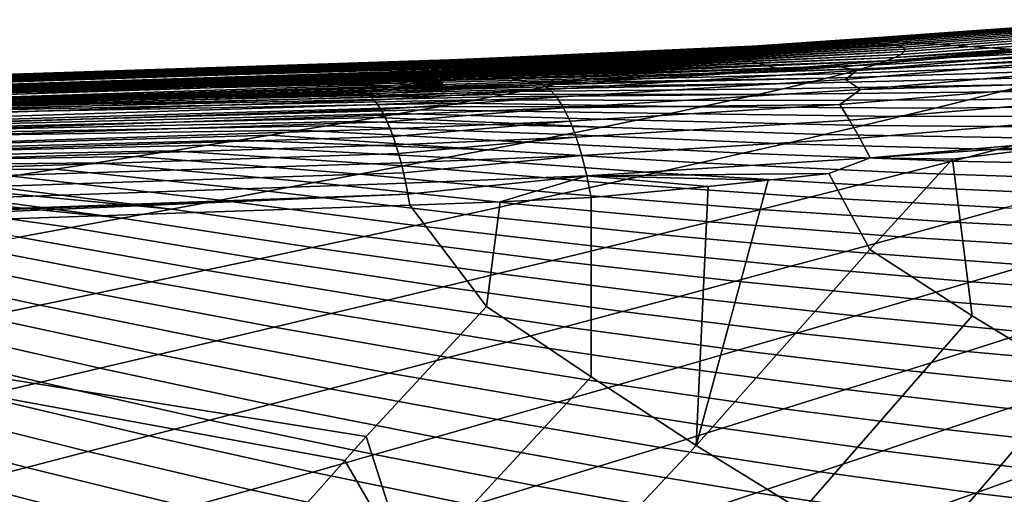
# Model space of a CAD drawing. Header units: metres. Extents: x -167 to 28, y -50 to 27.
# Tile 152 of 256: x -34.97 to -30.52, y 17.75 to 19.89. Entities that reach past the tile are written whole.
import ezdxf

# ---------------------------------------------------------------- set-up
doc = ezdxf.new("R2010")
doc.units = ezdxf.units.M
doc.layers.add('solid_12_065_011_XXX', color=7, linetype='CONTINUOUS')

msp = doc.modelspace()

# ---------------------------------------------------------------- linework, layer by layer
at = {"layer": 'solid_12_065_011_XXX'}
for points in [[(-31.598476, 19.772377, 79.278923), (-31.723783, 19.765448, 79.416855), (-30.371887, 19.858923, 79.423271), (-30.246946, 19.868969, 79.258064)], [(-31.483906, 19.777857, 79.142632), (-31.598476, 19.772377, 79.278923), (-30.246946, 19.868969, 79.258064), (-30.13328, 19.8771, 79.094002)], [(-31.380346, 19.781845, 79.008156), (-31.483906, 19.777857, 79.142632), (-30.13328, 19.8771, 79.094002), (-30.031191, 19.883253, 78.931335)], [(-31.288076, 19.784294, 78.875687), (-31.380346, 19.781845, 79.008156), (-30.031191, 19.883253, 78.931335), (-29.940977, 19.887362, 78.770325)], [(-31.207312, 19.78517, 78.745407), (-31.288076, 19.784294, 78.875687), (-29.940977, 19.887362, 78.770325), (-29.862865, 19.889376, 78.611229)], [(-31.138233, 19.784441, 78.617493), (-31.207312, 19.78517, 78.745407), (-29.862865, 19.889376, 78.611229), (-29.797043, 19.88925, 78.45433)], [(-31.081026, 19.782078, 78.492149), (-31.138233, 19.784441, 78.617493), (-29.797043, 19.88925, 78.45433), (-29.743696, 19.886948, 78.299911)], [(-31.035812, 19.778063, 78.36956), (-31.081026, 19.782078, 78.492149), (-29.743696, 19.886948, 78.299911), (-29.702948, 19.882442, 78.148254)], [(-31.002659, 19.772381, 78.249886), (-31.035812, 19.778063, 78.36956), (-29.702948, 19.882442, 78.148254), (-29.674843, 19.875719, 77.999619)], [(-30.981621, 19.765022, 78.133308), (-31.002659, 19.772381, 78.249886), (-29.674843, 19.875719, 77.999619), (-29.659424, 19.866772, 77.854294)], [(-30.972713, 19.755989, 78.019997), (-30.981621, 19.765022, 78.133308), (-29.659424, 19.866772, 77.854294), (-29.656681, 19.855604, 77.712532)], [(-31.723783, 19.765448, 79.416855), (-31.859541, 19.757116, 79.556259), (-31.154181, 19.799751, 79.573494), (-30.371887, 19.858923, 79.423271)], [(-30.371887, 19.858923, 79.423271), (-31.154181, 19.799751, 79.573494), (-30.507793, 19.847033, 79.589378)], [(-30.434591, 19.751423, 90.463562), (-30.507793, 19.847033, 79.589378), (-31.154181, 19.799751, 79.573494)], [(-31.018059, 19.718925, 77.701027), (-30.99102, 19.732925, 77.803726), (-29.688808, 19.826694, 77.440605), (-29.723427, 19.809011, 77.310883)], [(-30.99102, 19.732925, 77.803726), (-30.975872, 19.745285, 77.910088), (-29.666512, 19.842236, 77.574562), (-29.688808, 19.826694, 77.440605)], [(-30.975872, 19.745285, 77.910088), (-30.972713, 19.755989, 78.019997), (-29.656681, 19.855604, 77.712532), (-29.666512, 19.842236, 77.574562)], [(-31.723783, 19.765448, 79.416855), (-31.598476, 19.772377, 79.278923), (-32.935856, 19.710691, 79.336578), (-33.007587, 19.70841, 79.397263)], [(-31.598476, 19.772377, 79.278923), (-32.868637, 19.712639, 79.277824), (-32.935856, 19.710691, 79.336578)], [(-31.598476, 19.772377, 79.278923), (-31.483906, 19.777857, 79.142632), (-32.805614, 19.714275, 79.220871), (-32.868637, 19.712639, 79.277824)], [(-31.483906, 19.777857, 79.142632), (-32.746723, 19.715612, 79.165703), (-32.805614, 19.714275, 79.220871)], [(-31.483906, 19.777857, 79.142632), (-31.380346, 19.781845, 79.008156), (-32.691711, 19.716663, 79.112213), (-32.746723, 19.715612, 79.165703)], [(-31.380346, 19.781845, 79.008156), (-32.640518, 19.71744, 79.060402), (-32.691711, 19.716663, 79.112213)], [(-31.380346, 19.781845, 79.008156), (-31.288076, 19.784294, 78.875687), (-32.592857, 19.717962, 79.010208), (-32.640518, 19.71744, 79.060402)], [(-31.288076, 19.784294, 78.875687), (-32.548706, 19.718235, 78.961632), (-32.592857, 19.717962, 79.010208)], [(-31.288076, 19.784294, 78.875687), (-31.207312, 19.78517, 78.745407), (-32.507767, 19.718281, 78.914574), (-32.548706, 19.718235, 78.961632)], [(-31.207312, 19.78517, 78.745407), (-32.470051, 19.718103, 78.869049), (-32.507767, 19.718281, 78.914574)], [(-31.207312, 19.78517, 78.745407), (-31.138233, 19.784441, 78.617493), (-32.435341, 19.717716, 78.824951), (-32.470051, 19.718103, 78.869049)], [(-31.138233, 19.784441, 78.617493), (-32.403641, 19.717127, 78.782288), (-32.435341, 19.717716, 78.824951)], [(-31.138233, 19.784441, 78.617493), (-32.374737, 19.716351, 78.74099), (-32.403641, 19.717127, 78.782288)], [(-31.138233, 19.784441, 78.617493), (-31.081026, 19.782078, 78.492149), (-32.34864, 19.715389, 78.701057), (-32.374737, 19.716351, 78.74099)], [(-31.081026, 19.782078, 78.492149), (-32.325153, 19.71426, 78.662445), (-32.34864, 19.715389, 78.701057)], [(-31.081026, 19.782078, 78.492149), (-31.035812, 19.778063, 78.36956), (-32.304287, 19.712967, 78.625137), (-32.325153, 19.71426, 78.662445)], [(-31.035812, 19.778063, 78.36956), (-32.285908, 19.711514, 78.589027), (-32.304287, 19.712967, 78.625137)], [(-31.035812, 19.778063, 78.36956), (-32.27002, 19.709908, 78.554115), (-32.285908, 19.711514, 78.589027)], [(-31.035812, 19.778063, 78.36956), (-31.002659, 19.772381, 78.249886), (-32.256477, 19.708151, 78.520271), (-32.27002, 19.709908, 78.554115)], [(-31.002659, 19.772381, 78.249886), (-32.245289, 19.706245, 78.48748), (-32.256477, 19.708151, 78.520271)], [(-31.002659, 19.772381, 78.249886), (-32.236275, 19.704199, 78.455643), (-32.245289, 19.706245, 78.48748)], [(-31.002659, 19.772381, 78.249886), (-30.981621, 19.765022, 78.133308), (-32.229439, 19.702009, 78.424736), (-32.236275, 19.704199, 78.455643)], [(-30.434591, 19.751423, 90.463562), (-31.154181, 19.799751, 79.573494), (-31.859541, 19.757116, 79.556259), (-31.540461, 19.665659, 90.717834)], [(-31.259356, 19.677162, 90.765236), (-29.899414, 19.792751, 90.471344), (-30.434591, 19.751423, 90.463562)], [(-29.792381, 19.780857, 90.564476), (-29.899414, 19.792751, 90.471344), (-31.259356, 19.677162, 90.765236), (-31.190355, 19.659735, 90.86335)], [(-29.792381, 19.780857, 90.564476), (-31.190355, 19.659735, 90.86335), (-29.923643, 19.731638, 90.69976)], [(-31.018059, 19.718925, 77.701027), (-29.770136, 19.789236, 77.185547), (-29.828693, 19.76742, 77.064743), (-31.056801, 19.703312, 77.602089)], [(-31.018059, 19.718925, 77.701027), (-29.723427, 19.809011, 77.310883), (-29.770136, 19.789236, 77.185547)], [(-31.859541, 19.757116, 79.556259), (-31.723783, 19.765448, 79.416855), (-33.084099, 19.70578, 79.459961), (-33.165287, 19.702793, 79.524635)], [(-31.540461, 19.665659, 90.717834), (-31.859541, 19.757116, 79.556259), (-33.165287, 19.702793, 79.524635), (-32.638893, 19.602463, 91.017288)], [(-31.723783, 19.765448, 79.416855), (-33.007587, 19.70841, 79.397263), (-33.084099, 19.70578, 79.459961)], [(-31.018059, 19.718925, 77.701027), (-32.270554, 19.669346, 78.129868), (-32.259514, 19.673166, 78.156082), (-30.99102, 19.732925, 77.803726)], [(-30.99102, 19.732925, 77.803726), (-32.259514, 19.673166, 78.156082), (-32.249802, 19.676725, 78.181625)], [(-30.975872, 19.745285, 77.910088), (-30.99102, 19.732925, 77.803726), (-32.249802, 19.676725, 78.181625), (-32.241154, 19.680082, 78.206764)], [(-30.975872, 19.745285, 77.910088), (-32.241154, 19.680082, 78.206764), (-32.233818, 19.683266, 78.23185)], [(-30.975872, 19.745285, 77.910088), (-32.233818, 19.683266, 78.23185), (-32.227936, 19.686321, 78.257385)], [(-30.981621, 19.765022, 78.133308), (-32.22456, 19.699696, 78.394753), (-32.229439, 19.702009, 78.424736)], [(-30.972713, 19.755989, 78.019997), (-30.975872, 19.745285, 77.910088), (-32.227936, 19.686321, 78.257385), (-32.223621, 19.689241, 78.283371)], [(-30.981621, 19.765022, 78.133308), (-32.221588, 19.697262, 78.3657), (-32.22456, 19.699696, 78.394753)], [(-30.972713, 19.755989, 78.019997), (-32.223621, 19.689241, 78.283371), (-32.221149, 19.692038, 78.310074)], [(-30.981621, 19.765022, 78.133308), (-30.972713, 19.755989, 78.019997), (-32.220459, 19.694708, 78.337479), (-32.221588, 19.697262, 78.3657)], [(-30.972713, 19.755989, 78.019997), (-32.221149, 19.692038, 78.310074), (-32.220459, 19.694708, 78.337479)], [(-31.259356, 19.677162, 90.765236), (-30.434591, 19.751423, 90.463562), (-31.540461, 19.665659, 90.717834)], [(-31.239851, 19.619772, 90.986374), (-31.173439, 19.575064, 91.076172), (-29.820566, 19.692129, 90.784721), (-29.923643, 19.731638, 90.69976)], [(-31.190355, 19.659735, 90.86335), (-31.239851, 19.619772, 90.986374), (-29.923643, 19.731638, 90.69976)], [(-31.107056, 19.686113, 77.507004), (-29.898844, 19.743622, 76.948631), (-29.980261, 19.717909, 76.837273), (-31.168612, 19.667366, 77.415833)], [(-31.056801, 19.703312, 77.602089), (-29.828693, 19.76742, 77.064743), (-29.898844, 19.743622, 76.948631), (-31.107056, 19.686113, 77.507004)], [(-40.393597, 19.454651, 82.730553), (-40.417137, 19.442766, 83.787903), (-33.216618, 19.678539, 81.675179), (-33.191246, 19.690538, 80.611771)], [(-40.37009, 19.466524, 81.673248), (-40.393597, 19.454651, 82.730553), (-33.191246, 19.690538, 80.611771), (-33.165863, 19.70252, 79.548798)], [(-39.625721, 19.49227, 81.324814), (-40.37009, 19.466524, 81.673248), (-33.165863, 19.70252, 79.548798)], [(-32.221149, 19.692038, 78.310074), (-32.223621, 19.689241, 78.283371), (-39.868446, 19.442591, 80.472305), (-39.748352, 19.480194, 80.898155)], [(-32.223621, 19.689241, 78.283371), (-32.227936, 19.686321, 78.257385), (-39.868446, 19.442591, 80.472305)], [(-32.227936, 19.686321, 78.257385), (-32.233818, 19.683266, 78.23185), (-39.868446, 19.442591, 80.472305)], [(-32.233818, 19.683266, 78.23185), (-32.241154, 19.680082, 78.206764), (-39.868446, 19.442591, 80.472305)], [(-32.507767, 19.718281, 78.914574), (-32.470051, 19.718103, 78.869049), (-39.748352, 19.480194, 80.898155), (-39.625721, 19.49227, 81.324814)], [(-32.470051, 19.718103, 78.869049), (-32.435341, 19.717716, 78.824951), (-39.748352, 19.480194, 80.898155)], [(-32.435341, 19.717716, 78.824951), (-32.403641, 19.717127, 78.782288), (-39.748352, 19.480194, 80.898155)], [(-32.403641, 19.717127, 78.782288), (-32.374737, 19.716351, 78.74099), (-39.748352, 19.480194, 80.898155)], [(-32.374737, 19.716351, 78.74099), (-32.34864, 19.715389, 78.701057), (-39.748352, 19.480194, 80.898155)], [(-32.34864, 19.715389, 78.701057), (-32.325153, 19.71426, 78.662445), (-39.748352, 19.480194, 80.898155)], [(-32.325153, 19.71426, 78.662445), (-32.304287, 19.712967, 78.625137), (-39.748352, 19.480194, 80.898155)], [(-32.304287, 19.712967, 78.625137), (-32.285908, 19.711514, 78.589027), (-39.748352, 19.480194, 80.898155)], [(-32.285908, 19.711514, 78.589027), (-32.27002, 19.709908, 78.554115), (-39.748352, 19.480194, 80.898155)], [(-32.27002, 19.709908, 78.554115), (-32.256477, 19.708151, 78.520271), (-39.748352, 19.480194, 80.898155)], [(-32.256477, 19.708151, 78.520271), (-32.245289, 19.706245, 78.48748), (-39.748352, 19.480194, 80.898155)], [(-32.245289, 19.706245, 78.48748), (-32.236275, 19.704199, 78.455643), (-39.748352, 19.480194, 80.898155)], [(-32.236275, 19.704199, 78.455643), (-32.229439, 19.702009, 78.424736), (-39.748352, 19.480194, 80.898155)], [(-32.229439, 19.702009, 78.424736), (-32.22456, 19.699696, 78.394753), (-39.748352, 19.480194, 80.898155)], [(-32.22456, 19.699696, 78.394753), (-32.221588, 19.697262, 78.3657), (-39.748352, 19.480194, 80.898155)], [(-32.221588, 19.697262, 78.3657), (-32.220459, 19.694708, 78.337479), (-39.748352, 19.480194, 80.898155)], [(-32.220459, 19.694708, 78.337479), (-32.221149, 19.692038, 78.310074), (-39.748352, 19.480194, 80.898155)], [(-32.548706, 19.718235, 78.961632), (-32.507767, 19.718281, 78.914574), (-39.625721, 19.49227, 81.324814)], [(-32.592857, 19.717962, 79.010208), (-32.548706, 19.718235, 78.961632), (-39.625721, 19.49227, 81.324814)], [(-32.640518, 19.71744, 79.060402), (-32.592857, 19.717962, 79.010208), (-39.625721, 19.49227, 81.324814)], [(-32.691711, 19.716663, 79.112213), (-32.640518, 19.71744, 79.060402), (-39.625721, 19.49227, 81.324814)], [(-32.746723, 19.715612, 79.165703), (-32.691711, 19.716663, 79.112213), (-39.625721, 19.49227, 81.324814)], [(-32.805614, 19.714275, 79.220871), (-32.746723, 19.715612, 79.165703), (-39.625721, 19.49227, 81.324814)], [(-32.868637, 19.712639, 79.277824), (-32.805614, 19.714275, 79.220871), (-39.625721, 19.49227, 81.324814)], [(-32.935856, 19.710691, 79.336578), (-32.868637, 19.712639, 79.277824), (-39.625721, 19.49227, 81.324814)], [(-33.007587, 19.70841, 79.397263), (-32.935856, 19.710691, 79.336578), (-39.625721, 19.49227, 81.324814)], [(-33.084099, 19.70578, 79.459961), (-33.007587, 19.70841, 79.397263), (-39.625721, 19.49227, 81.324814)], [(-33.084099, 19.70578, 79.459961), (-39.625721, 19.49227, 81.324814), (-39.0462, 19.511156, 81.163315)], [(-39.0462, 19.511156, 81.163315), (-39.625721, 19.49227, 81.324814), (-33.165863, 19.70252, 79.548798)], [(-33.084099, 19.70578, 79.459961), (-39.0462, 19.511156, 81.163315), (-33.165287, 19.702793, 79.524635)], [(-33.165287, 19.702793, 79.524635), (-39.0462, 19.511156, 81.163315), (-33.165863, 19.70252, 79.548798)], [(-33.041458, 19.584795, 91.135468), (-33.191246, 19.690538, 80.611771), (-33.216618, 19.678539, 81.675179)], [(-33.041458, 19.584795, 91.135468), (-33.165863, 19.70252, 79.548798), (-33.191246, 19.690538, 80.611771)], [(-32.638893, 19.602463, 91.017288), (-33.165287, 19.702793, 79.524635), (-33.165863, 19.70252, 79.548798), (-33.041458, 19.584795, 91.135468)], [(-31.168612, 19.667366, 77.415833), (-32.40509, 19.630787, 77.913269), (-32.377281, 19.637812, 77.947189), (-31.107056, 19.686113, 77.507004)], [(-31.107056, 19.686113, 77.507004), (-32.377281, 19.637812, 77.947189), (-32.35294, 19.644299, 77.980476)], [(-31.107056, 19.686113, 77.507004), (-32.35294, 19.644299, 77.980476), (-32.331596, 19.650257, 78.012802), (-31.056801, 19.703312, 77.602089)], [(-31.056801, 19.703312, 77.602089), (-32.331596, 19.650257, 78.012802), (-32.313259, 19.655703, 78.04409)], [(-31.056801, 19.703312, 77.602089), (-32.313259, 19.655703, 78.04409), (-32.297169, 19.660677, 78.074089)], [(-31.056801, 19.703312, 77.602089), (-32.297169, 19.660677, 78.074089), (-32.283028, 19.665195, 78.102554), (-31.018059, 19.718925, 77.701027)], [(-31.018059, 19.718925, 77.701027), (-32.283028, 19.665195, 78.102554), (-32.270554, 19.669346, 78.129868)], [(-31.241198, 19.647106, 77.328621), (-30.072609, 19.69035, 76.730736), (-30.175547, 19.66102, 76.629089), (-31.32453, 19.625376, 77.245399)], [(-31.168612, 19.667366, 77.415833), (-29.980261, 19.717909, 76.837273), (-30.072609, 19.69035, 76.730736), (-31.241198, 19.647106, 77.328621)], [(-29.820566, 19.692129, 90.784721), (-31.173439, 19.575064, 91.076172), (-30.03653, 19.609074, 90.92495)], [(-33.304836, 19.636654, 85.381752), (-33.292629, 19.642466, 84.868034), (-40.48801, 19.40703, 86.96022), (-40.511662, 19.395096, 88.017731)], [(-40.464321, 19.418955, 85.902725), (-40.48801, 19.40703, 86.96022), (-33.292629, 19.642466, 84.868034), (-33.267307, 19.654503, 83.803314)], [(-40.440712, 19.430868, 84.845291), (-40.464321, 19.418955, 85.902725), (-33.267307, 19.654503, 83.803314), (-33.24197, 19.666529, 82.739029)], [(-40.417137, 19.442766, 83.787903), (-40.440712, 19.430868, 84.845291), (-33.24197, 19.666529, 82.739029), (-33.216618, 19.678539, 81.675179)], [(-32.241154, 19.680082, 78.206764), (-32.249802, 19.676725, 78.181625), (-39.868446, 19.442591, 80.472305)], [(-32.249802, 19.676725, 78.181625), (-32.259514, 19.673166, 78.156082), (-39.868446, 19.442591, 80.472305)], [(-32.259514, 19.673166, 78.156082), (-32.270554, 19.669346, 78.129868), (-39.868446, 19.442591, 80.472305)], [(-32.270554, 19.669346, 78.129868), (-32.283028, 19.665195, 78.102554), (-39.868446, 19.442591, 80.472305)], [(-32.283028, 19.665195, 78.102554), (-32.297169, 19.660677, 78.074089), (-39.868446, 19.442591, 80.472305)], [(-32.297169, 19.660677, 78.074089), (-32.313259, 19.655703, 78.04409), (-39.868446, 19.442591, 80.472305)], [(-32.313259, 19.655703, 78.04409), (-32.331596, 19.650257, 78.012802), (-39.868446, 19.442591, 80.472305)], [(-32.331596, 19.650257, 78.012802), (-32.35294, 19.644299, 77.980476), (-39.868446, 19.442591, 80.472305)], [(-32.35294, 19.644299, 77.980476), (-32.377281, 19.637812, 77.947189), (-39.868446, 19.442591, 80.472305)], [(-33.041458, 19.584795, 91.135468), (-33.292629, 19.642466, 84.868034), (-33.304836, 19.636654, 85.381752)], [(-33.041458, 19.584795, 91.135468), (-33.267307, 19.654503, 83.803314), (-33.292629, 19.642466, 84.868034)], [(-33.041458, 19.584795, 91.135468), (-33.24197, 19.666529, 82.739029), (-33.267307, 19.654503, 83.803314)], [(-33.041458, 19.584795, 91.135468), (-33.216618, 19.678539, 81.675179), (-33.24197, 19.666529, 82.739029)], [(-32.607086, 19.59572, 91.125793), (-31.259356, 19.677162, 90.765236), (-31.540461, 19.665659, 90.717834), (-32.638893, 19.602463, 91.017288)], [(-32.575115, 19.574726, 91.232529), (-31.190355, 19.659735, 90.86335), (-31.259356, 19.677162, 90.765236), (-32.607086, 19.59572, 91.125793)], [(-31.190355, 19.659735, 90.86335), (-32.575115, 19.574726, 91.232529), (-32.543518, 19.539907, 91.335701), (-31.239851, 19.619772, 90.986374)], [(-31.32453, 19.625376, 77.245399), (-32.510269, 19.606356, 77.808952), (-32.471416, 19.615068, 77.843987), (-31.241198, 19.647106, 77.328621)], [(-31.241198, 19.647106, 77.328621), (-32.471416, 19.615068, 77.843987), (-32.436356, 19.623203, 77.878754), (-31.168612, 19.667366, 77.415833)], [(-31.168612, 19.667366, 77.415833), (-32.436356, 19.623203, 77.878754), (-32.40509, 19.630787, 77.913269)], [(-31.32453, 19.625376, 77.245399), (-30.175547, 19.66102, 76.629089), (-30.288704, 19.629993, 76.532341), (-31.418314, 19.602219, 77.166191)], [(-40.582542, 19.359232, 91.190445), (-40.606239, 19.347256, 92.2481), (-33.418766, 19.582205, 90.188087), (-33.393574, 19.594278, 89.123421)], [(-40.55888, 19.371197, 90.132828), (-40.582542, 19.359232, 91.190445), (-33.393574, 19.594278, 89.123421), (-33.36837, 19.60634, 88.059189)], [(-40.535255, 19.383152, 89.075256), (-40.55888, 19.371197, 90.132828), (-33.36837, 19.60634, 88.059189), (-33.343147, 19.618389, 86.995399)], [(-40.511662, 19.395096, 88.017731), (-40.535255, 19.383152, 89.075256), (-33.343147, 19.618389, 86.995399), (-33.317909, 19.630428, 85.932037)], [(-33.304836, 19.636654, 85.381752), (-40.511662, 19.395096, 88.017731), (-33.317909, 19.630428, 85.932037)], [(-32.471416, 19.615068, 77.843987), (-39.988617, 19.379808, 80.049385), (-39.868446, 19.442591, 80.472305), (-32.436356, 19.623203, 77.878754)], [(-32.471416, 19.615068, 77.843987), (-32.510269, 19.606356, 77.808952), (-39.988617, 19.379808, 80.049385)], [(-32.510269, 19.606356, 77.808952), (-32.553215, 19.597029, 77.773712), (-39.988617, 19.379808, 80.049385)], [(-32.553215, 19.597029, 77.773712), (-32.600269, 19.587069, 77.738304), (-39.988617, 19.379808, 80.049385)], [(-32.377281, 19.637812, 77.947189), (-32.40509, 19.630787, 77.913269), (-39.868446, 19.442591, 80.472305)], [(-32.40509, 19.630787, 77.913269), (-32.436356, 19.623203, 77.878754), (-39.868446, 19.442591, 80.472305)], [(-33.428478, 19.568235, 91.306465), (-32.638893, 19.602463, 91.017288), (-33.041458, 19.584795, 91.135468)], [(-33.428478, 19.568235, 91.306465), (-33.413002, 19.562799, 91.36055), (-32.607086, 19.59572, 91.125793), (-32.638893, 19.602463, 91.017288)], [(-33.041458, 19.584795, 91.135468), (-33.393574, 19.594278, 89.123421), (-33.418766, 19.582205, 90.188087)], [(-33.413002, 19.562799, 91.36055), (-33.397541, 19.553844, 91.414169), (-32.607086, 19.59572, 91.125793)], [(-33.397541, 19.553844, 91.414169), (-33.382156, 19.541407, 91.46711), (-32.575115, 19.574726, 91.232529), (-32.607086, 19.59572, 91.125793)], [(-33.041458, 19.584795, 91.135468), (-33.36837, 19.60634, 88.059189), (-33.393574, 19.594278, 89.123421)], [(-33.041458, 19.584795, 91.135468), (-33.343147, 19.618389, 86.995399), (-33.36837, 19.60634, 88.059189)], [(-33.041458, 19.584795, 91.135468), (-33.317909, 19.630428, 85.932037), (-33.343147, 19.618389, 86.995399)], [(-33.041458, 19.584795, 91.135468), (-33.304836, 19.636654, 85.381752), (-33.317909, 19.630428, 85.932037)], [(-31.522228, 19.577681, 77.090988), (-32.708309, 19.565228, 77.668098), (-32.651978, 19.576475, 77.703102), (-31.418314, 19.602219, 77.166191)], [(-31.418314, 19.602219, 77.166191), (-32.651978, 19.576475, 77.703102), (-32.600269, 19.587069, 77.738304)], [(-31.418314, 19.602219, 77.166191), (-32.600269, 19.587069, 77.738304), (-32.553215, 19.597029, 77.773712), (-31.32453, 19.625376, 77.245399)], [(-31.32453, 19.625376, 77.245399), (-32.553215, 19.597029, 77.773712), (-32.510269, 19.606356, 77.808952)], [(-31.239851, 19.619772, 90.986374), (-32.543518, 19.539907, 91.335701), (-32.512802, 19.491814, 91.433678), (-31.173439, 19.575064, 91.076172)], [(-31.522228, 19.577681, 77.090988), (-30.411695, 19.597345, 76.440468), (-30.544132, 19.563152, 76.35347), (-31.635933, 19.551809, 77.01976)], [(-31.418314, 19.602219, 77.166191), (-30.288704, 19.629993, 76.532341), (-30.411695, 19.597345, 76.440468), (-31.522228, 19.577681, 77.090988)], [(-31.266001, 19.506195, 91.197418), (-31.222136, 19.435823, 91.276978), (-29.975731, 19.541245, 91.002434), (-30.03653, 19.609074, 90.92495)], [(-31.173439, 19.575064, 91.076172), (-31.266001, 19.506195, 91.197418), (-30.03653, 19.609074, 90.92495)], [(-30.411695, 19.597345, 76.440468), (-29.333811, 19.635015, 75.748184), (-29.484627, 19.592024, 75.646919), (-30.544132, 19.563152, 76.35347)], [(-33.428478, 19.568235, 91.306465), (-33.443913, 19.570131, 91.252129), (-39.272034, 19.379831, 92.900826), (-55.510033, 18.843472, 97.591568)], [(-55.510033, 18.843472, 97.591568), (-33.413002, 19.562799, 91.36055), (-33.428478, 19.568235, 91.306465)], [(-55.510033, 18.843472, 97.591568), (-55.483837, 18.828011, 97.682472), (-33.397541, 19.553844, 91.414169), (-33.413002, 19.562799, 91.36055)], [(-55.483837, 18.828011, 97.682472), (-33.382156, 19.541407, 91.46711), (-33.397541, 19.553844, 91.414169)], [(-39.272034, 19.379831, 92.900826), (-33.418766, 19.582205, 90.188087), (-40.606239, 19.347256, 92.2481)], [(-32.600269, 19.587069, 77.738304), (-32.651978, 19.576475, 77.703102), (-39.988617, 19.379808, 80.049385)], [(-32.651978, 19.576475, 77.703102), (-32.708309, 19.565228, 77.668098), (-39.988617, 19.379808, 80.049385)], [(-32.708309, 19.565228, 77.668098), (-32.76965, 19.553305, 77.633476), (-39.988617, 19.379808, 80.049385)], [(-32.76965, 19.553305, 77.633476), (-32.835968, 19.540689, 77.599251), (-39.988617, 19.379808, 80.049385)], [(-39.272034, 19.379831, 92.900826), (-33.443913, 19.570131, 91.252129), (-33.418766, 19.582205, 90.188087)], [(-33.041458, 19.584795, 91.135468), (-33.418766, 19.582205, 90.188087), (-33.443913, 19.570131, 91.252129)], [(-33.428478, 19.568235, 91.306465), (-33.041458, 19.584795, 91.135468), (-33.443913, 19.570131, 91.252129)], [(-33.382156, 19.541407, 91.46711), (-33.366909, 19.525534, 91.519165), (-32.575115, 19.574726, 91.232529)], [(-33.366909, 19.525534, 91.519165), (-33.351864, 19.50629, 91.570129), (-32.543518, 19.539907, 91.335701), (-32.575115, 19.574726, 91.232529)], [(-31.759087, 19.524652, 76.952477), (-32.907791, 19.527327, 77.565475), (-32.835968, 19.540689, 77.599251), (-31.635933, 19.551809, 77.01976)], [(-31.635933, 19.551809, 77.01976), (-32.835968, 19.540689, 77.599251), (-32.76965, 19.553305, 77.633476)], [(-31.635933, 19.551809, 77.01976), (-32.76965, 19.553305, 77.633476), (-32.708309, 19.565228, 77.668098), (-31.522228, 19.577681, 77.090988)], [(-31.173439, 19.575064, 91.076172), (-32.512802, 19.491814, 91.433678), (-31.266001, 19.506195, 91.197418)], [(-31.635933, 19.551809, 77.01976), (-30.544132, 19.563152, 76.35347), (-30.685627, 19.527494, 76.271294), (-31.759087, 19.524652, 76.952477)], [(-30.544132, 19.563152, 76.35347), (-29.484627, 19.592024, 75.646919), (-29.644035, 19.547434, 75.551323), (-30.685627, 19.527494, 76.271294)], [(-55.483837, 18.828011, 97.682472), (-55.457932, 18.80258, 97.771187), (-33.366909, 19.525534, 91.519165), (-33.382156, 19.541407, 91.46711)], [(-55.457932, 18.80258, 97.771187), (-33.351864, 19.50629, 91.570129), (-33.366909, 19.525534, 91.519165)], [(-55.457932, 18.80258, 97.771187), (-55.43261, 18.767469, 97.856712), (-33.337074, 19.483751, 91.619804), (-33.351864, 19.50629, 91.570129)], [(-33.068424, 19.498264, 77.499542), (-40.108479, 19.292292, 79.630737), (-39.988617, 19.379808, 80.049385), (-32.985085, 19.513193, 77.53215)], [(-32.835968, 19.540689, 77.599251), (-32.907791, 19.527327, 77.565475), (-39.988617, 19.379808, 80.049385)], [(-32.907791, 19.527327, 77.565475), (-32.985085, 19.513193, 77.53215), (-39.988617, 19.379808, 80.049385)], [(-33.351864, 19.50629, 91.570129), (-33.337074, 19.483751, 91.619804), (-32.543518, 19.539907, 91.335701)], [(-33.337074, 19.483751, 91.619804), (-33.322601, 19.458006, 91.667992), (-32.512802, 19.491814, 91.433678), (-32.543518, 19.539907, 91.335701)], [(-31.891338, 19.49626, 76.889107), (-33.068424, 19.498264, 77.499542), (-32.985085, 19.513193, 77.53215)], [(-31.891338, 19.49626, 76.889107), (-32.985085, 19.513193, 77.53215), (-32.907791, 19.527327, 77.565475), (-31.759087, 19.524652, 76.952477)], [(-32.512802, 19.491814, 91.433678), (-32.483448, 19.431208, 91.524895), (-31.266001, 19.506195, 91.197418)], [(-31.266001, 19.506195, 91.197418), (-32.483448, 19.431208, 91.524895), (-32.455925, 19.359053, 91.60791), (-31.222136, 19.435823, 91.276978)], [(-31.759087, 19.524652, 76.952477), (-30.685627, 19.527494, 76.271294), (-30.835791, 19.490442, 76.193878), (-31.891338, 19.49626, 76.889107)], [(-31.222136, 19.435823, 91.276978), (-31.176081, 19.355324, 91.346024), (-29.908239, 19.463778, 91.068771), (-29.975731, 19.541245, 91.002434)], [(-30.685627, 19.527494, 76.271294), (-29.644035, 19.547434, 75.551323), (-29.811607, 19.501343, 75.461304), (-30.835791, 19.490442, 76.193878)], [(-55.43261, 18.767469, 97.856712), (-55.408165, 18.723078, 97.93808), (-33.322601, 19.458006, 91.667992), (-33.337074, 19.483751, 91.619804)], [(-33.068424, 19.498264, 77.499542), (-33.15781, 19.482529, 77.467674), (-40.108479, 19.292292, 79.630737)], [(-33.15781, 19.482529, 77.467674), (-33.253639, 19.465925, 77.436592), (-40.108479, 19.292292, 79.630737)], [(-33.253639, 19.465925, 77.436592), (-33.355896, 19.448433, 77.406296), (-40.108479, 19.292292, 79.630737)], [(-32.339142, 19.404125, 76.721809), (-33.355896, 19.448433, 77.406296), (-33.253639, 19.465925, 77.436592), (-32.181721, 19.435949, 76.773842)], [(-33.322601, 19.458006, 91.667992), (-33.308502, 19.429155, 91.7145), (-32.512802, 19.491814, 91.433678)], [(-33.308502, 19.429155, 91.7145), (-33.29483, 19.397314, 91.759148), (-32.483448, 19.431208, 91.524895), (-32.512802, 19.491814, 91.433678)], [(-32.181721, 19.435949, 76.773842), (-33.253639, 19.465925, 77.436592), (-33.15781, 19.482529, 77.467674), (-32.032337, 19.466675, 76.829582)], [(-32.032337, 19.466675, 76.829582), (-33.15781, 19.482529, 77.467674), (-33.068424, 19.498264, 77.499542), (-31.891338, 19.49626, 76.889107)], [(-32.032337, 19.466675, 76.829582), (-30.99423, 19.452068, 76.12114), (-31.160563, 19.412447, 76.053001), (-32.181721, 19.435949, 76.773842)], [(-31.891338, 19.49626, 76.889107), (-30.835791, 19.490442, 76.193878), (-30.99423, 19.452068, 76.12114), (-32.032337, 19.466675, 76.829582)], [(-31.176081, 19.355324, 91.346024), (-31.128838, 19.265959, 91.403534), (-29.837294, 19.377644, 91.123436), (-29.908239, 19.463778, 91.068771)], [(-30.835791, 19.490442, 76.193878), (-29.811607, 19.501343, 75.461304), (-29.986931, 19.453848, 75.376778), (-30.99423, 19.452068, 76.12114)], [(-55.408165, 18.723078, 97.93808), (-33.308502, 19.429155, 91.7145), (-33.322601, 19.458006, 91.667992)], [(-55.408165, 18.723078, 97.93808), (-55.384869, 18.669907, 98.014359), (-33.29483, 19.397314, 91.759148), (-33.308502, 19.429155, 91.7145)], [(-33.355896, 19.448433, 77.406296), (-33.465092, 19.430014, 77.376953), (-40.108479, 19.292292, 79.630737)], [(-33.465092, 19.430014, 77.376953), (-33.581253, 19.41065, 77.348625), (-40.108479, 19.292292, 79.630737)], [(-32.504246, 19.37125, 76.673401), (-33.581253, 19.41065, 77.348625), (-33.465092, 19.430014, 77.376953), (-32.339142, 19.404125, 76.721809)], [(-32.339142, 19.404125, 76.721809), (-33.465092, 19.430014, 77.376953), (-33.355896, 19.448433, 77.406296)], [(-33.29483, 19.397314, 91.759148), (-33.281643, 19.362604, 91.801758), (-32.483448, 19.431208, 91.524895)], [(-33.281643, 19.362604, 91.801758), (-33.26899, 19.325169, 91.842163), (-32.455925, 19.359053, 91.60791), (-32.483448, 19.431208, 91.524895)], [(-31.222136, 19.435823, 91.276978), (-32.455925, 19.359053, 91.60791), (-32.430672, 19.276495, 91.681404), (-31.176081, 19.355324, 91.346024)], [(-32.181721, 19.435949, 76.773842), (-31.160563, 19.412447, 76.053001), (-31.334415, 19.371643, 75.989365), (-32.339142, 19.404125, 76.721809)], [(-30.99423, 19.452068, 76.12114), (-29.986931, 19.453848, 75.376778), (-30.169607, 19.405039, 75.297615), (-31.160563, 19.412447, 76.053001)], [(-55.384869, 18.669907, 98.014359), (-33.281643, 19.362604, 91.801758), (-33.29483, 19.397314, 91.759148)], [(-33.836025, 19.368837, 77.295143), (-40.227654, 19.180485, 79.217682), (-40.108479, 19.292292, 79.630737), (-33.704884, 19.390268, 77.32135)], [(-33.581253, 19.41065, 77.348625), (-33.704884, 19.390268, 77.32135), (-40.108479, 19.292292, 79.630737)], [(-32.856144, 19.302513, 76.587112), (-33.836025, 19.368837, 77.295143), (-33.704884, 19.390268, 77.32135), (-32.676697, 19.337366, 76.628532)], [(-32.676697, 19.337366, 76.628532), (-33.704884, 19.390268, 77.32135), (-33.581253, 19.41065, 77.348625), (-32.504246, 19.37125, 76.673401)], [(-32.339142, 19.404125, 76.721809), (-31.334415, 19.371643, 75.989365), (-31.515421, 19.329721, 75.930107), (-32.504246, 19.37125, 76.673401)], [(-31.160563, 19.412447, 76.053001), (-30.169607, 19.405039, 75.297615), (-30.359247, 19.355, 75.223686), (-31.334415, 19.371643, 75.989365)], [(-31.128838, 19.265959, 91.403534), (-30.183077, 19.331394, 91.200996), (-29.837294, 19.377644, 91.123436)], [(-55.384869, 18.669907, 98.014359), (-55.362988, 18.608561, 98.084686), (-33.26899, 19.325169, 91.842163), (-33.281643, 19.362604, 91.801758)], [(-33.836025, 19.368837, 77.295143), (-33.975281, 19.346285, 77.270111), (-40.227654, 19.180485, 79.217682)], [(-33.975281, 19.346285, 77.270111), (-34.122772, 19.322578, 77.246315), (-40.227654, 19.180485, 79.217682)], [(-33.042271, 19.266733, 76.549057), (-34.122772, 19.322578, 77.246315), (-33.975281, 19.346285, 77.270111), (-32.856144, 19.302513, 76.587112)], [(-32.856144, 19.302513, 76.587112), (-33.975281, 19.346285, 77.270111), (-33.836025, 19.368837, 77.295143)], [(-33.26899, 19.325169, 91.842163), (-33.25692, 19.285151, 91.880203), (-32.455925, 19.359053, 91.60791)], [(-33.25692, 19.285151, 91.880203), (-33.245483, 19.242708, 91.915726), (-32.430672, 19.276495, 91.681404), (-32.455925, 19.359053, 91.60791)], [(-32.676697, 19.337366, 76.628532), (-31.703217, 19.286745, 75.87513), (-31.897465, 19.242771, 75.82431), (-32.856144, 19.302513, 76.587112)], [(-32.504246, 19.37125, 76.673401), (-31.515421, 19.329721, 75.930107), (-31.703217, 19.286745, 75.87513), (-32.676697, 19.337366, 76.628532)], [(-31.176081, 19.355324, 91.346024), (-32.430672, 19.276495, 91.681404), (-32.408085, 19.184841, 91.744217), (-31.128838, 19.265959, 91.403534)], [(-31.515421, 19.329721, 75.930107), (-30.555468, 19.303814, 75.154861), (-30.757915, 19.25156, 75.090988), (-31.703217, 19.286745, 75.87513)], [(-31.334415, 19.371643, 75.989365), (-30.359247, 19.355, 75.223686), (-30.555468, 19.303814, 75.154861), (-31.515421, 19.329721, 75.930107)], [(-31.128838, 19.265959, 91.403534), (-30.756842, 19.259394, 91.338478), (-30.183077, 19.331394, 91.200996)], [(-30.756842, 19.259394, 91.338478), (-30.668329, 18.553442, 91.748085), (-30.20332, 18.269815, 91.881073), (-30.183077, 19.331394, 91.200996)], [(-30.359247, 19.355, 75.223686), (-29.413633, 19.35371, 74.426758), (-29.62435, 19.293095, 74.349564), (-30.555468, 19.303814, 75.154861)], [(-55.362988, 18.608561, 98.084686), (-55.34277, 18.539736, 98.14827), (-33.25692, 19.285151, 91.880203), (-33.26899, 19.325169, 91.842163)], [(-55.34277, 18.539736, 98.14827), (-33.245483, 19.242708, 91.915726), (-33.25692, 19.285151, 91.880203)], [(-34.122772, 19.322578, 77.246315), (-34.279152, 19.297621, 77.223824), (-40.227654, 19.180485, 79.217682)], [(-34.279152, 19.297621, 77.223824), (-34.444653, 19.271353, 77.20266), (-40.227654, 19.180485, 79.217682)], [(-33.433289, 19.192537, 76.482635), (-34.444653, 19.271353, 77.20266), (-34.279152, 19.297621, 77.223824), (-33.234756, 19.230062, 76.514259)], [(-33.234756, 19.230062, 76.514259), (-34.279152, 19.297621, 77.223824), (-34.122772, 19.322578, 77.246315), (-33.042271, 19.266733, 76.549057)], [(-32.856144, 19.302513, 76.587112), (-31.897465, 19.242771, 75.82431), (-32.097832, 19.197853, 75.777527), (-33.042271, 19.266733, 76.549057)], [(-31.703217, 19.286745, 75.87513), (-30.757915, 19.25156, 75.090988), (-30.966242, 19.198307, 75.031937), (-31.897465, 19.242771, 75.82431)], [(-30.555468, 19.303814, 75.154861), (-29.62435, 19.293095, 74.349564), (-29.84071, 19.231421, 74.277954), (-30.757915, 19.25156, 75.090988)], [(-55.34277, 18.539736, 98.14827), (-55.32444, 18.464212, 98.204384), (-33.234722, 19.198009, 91.948593), (-33.245483, 19.242708, 91.915726)], [(-34.444653, 19.271353, 77.20266), (-34.619984, 19.24367, 77.182938), (-40.227654, 19.180485, 79.217682)], [(-34.619984, 19.24367, 77.182938), (-34.805622, 19.214491, 77.164734), (-40.227654, 19.180485, 79.217682)], [(-33.847309, 19.115059, 76.428497), (-34.805622, 19.214491, 77.164734), (-34.619984, 19.24367, 77.182938), (-33.637566, 19.154194, 76.454079)], [(-33.637566, 19.154194, 76.454079), (-34.619984, 19.24367, 77.182938), (-34.444653, 19.271353, 77.20266), (-33.433289, 19.192537, 76.482635)], [(-33.245483, 19.242708, 91.915726), (-33.234722, 19.198009, 91.948593), (-32.430672, 19.276495, 91.681404)], [(-33.042271, 19.266733, 76.549057), (-32.097832, 19.197853, 75.777527), (-32.303993, 19.152046, 75.734657), (-33.234756, 19.230062, 76.514259)], [(-33.234722, 19.198009, 91.948593), (-33.224686, 19.151232, 91.978683), (-32.408085, 19.184841, 91.744217), (-32.430672, 19.276495, 91.681404)], [(-31.128838, 19.265959, 91.403534), (-32.408085, 19.184841, 91.744217), (-31.315468, 19.194889, 91.483414)], [(-31.897465, 19.242771, 75.82431), (-30.966242, 19.198307, 75.031937), (-31.180109, 19.144125, 74.977539), (-32.097832, 19.197853, 75.777527)], [(-31.128838, 19.265959, 91.403534), (-31.315468, 19.194889, 91.483414), (-31.130177, 18.852489, 91.640228), (-30.756842, 19.259394, 91.338478)], [(-30.756842, 19.259394, 91.338478), (-31.130177, 18.852489, 91.640228), (-30.668329, 18.553442, 91.748085)], [(-30.757915, 19.25156, 75.090988), (-29.84071, 19.231421, 74.277954), (-30.062359, 19.168777, 74.211746), (-30.966242, 19.198307, 75.031937)], [(-55.308216, 18.382847, 98.252396), (-33.224686, 19.151232, 91.978683), (-33.234722, 19.198009, 91.948593), (-55.32444, 18.464212, 98.204384)], [(-35.002182, 19.183708, 77.148148), (-40.345749, 19.044834, 78.811531), (-40.227654, 19.180485, 79.217682), (-34.805622, 19.214491, 77.164734)], [(-34.062233, 19.075169, 76.4058), (-35.002182, 19.183708, 77.148148), (-34.805622, 19.214491, 77.164734), (-33.847309, 19.115059, 76.428497)], [(-33.234756, 19.230062, 76.514259), (-32.303993, 19.152046, 75.734657), (-32.51564, 19.105396, 75.695587), (-33.433289, 19.192537, 76.482635)], [(-32.408085, 19.184841, 91.744217), (-31.589201, 19.165218, 91.558655), (-31.315468, 19.194889, 91.483414)], [(-32.097832, 19.197853, 75.777527), (-31.180109, 19.144125, 74.977539), (-31.399206, 19.089075, 74.92765), (-32.303993, 19.152046, 75.734657)], [(-31.315468, 19.194889, 91.483414), (-31.589201, 19.165218, 91.558655), (-31.91391, 17.968414, 92.269844), (-31.130177, 18.852489, 91.640228)], [(-30.966242, 19.198307, 75.031937), (-30.062359, 19.168777, 74.211746), (-30.288977, 19.105238, 74.150772), (-31.180109, 19.144125, 74.977539)], [(-33.224686, 19.151232, 91.978683), (-55.308216, 18.382847, 98.252396), (-55.294674, 18.29706, 98.291618), (-33.215405, 19.102558, 92.005867)], [(-34.28207, 19.03455, 76.385887), (-35.318863, 19.134293, 77.126526), (-35.210358, 19.151209, 77.133286)], [(-34.28207, 19.03455, 76.385887), (-35.210358, 19.151209, 77.133286), (-35.002182, 19.183708, 77.148148), (-34.062233, 19.075169, 76.4058)], [(-33.637566, 19.154194, 76.454079), (-32.732487, 19.057949, 75.660172), (-32.954243, 19.009748, 75.628304), (-33.847309, 19.115059, 76.428497)], [(-33.433289, 19.192537, 76.482635), (-32.51564, 19.105396, 75.695587), (-32.732487, 19.057949, 75.660172), (-33.637566, 19.154194, 76.454079)], [(-33.224686, 19.151232, 91.978683), (-33.215405, 19.102558, 92.005867), (-32.408085, 19.184841, 91.744217)], [(-33.215405, 19.102558, 92.005867), (-33.206921, 19.052193, 92.030052), (-32.798515, 19.067701, 91.913452), (-32.408085, 19.184841, 91.744217)], [(-32.408085, 19.184841, 91.744217), (-32.798515, 19.067701, 91.913452), (-32.388672, 19.086329, 91.794952)], [(-32.303993, 19.152046, 75.734657), (-31.399206, 19.089075, 74.92765), (-31.623236, 19.033216, 74.882126), (-32.51564, 19.105396, 75.695587)], [(-32.408085, 19.184841, 91.744217), (-32.388672, 19.086329, 91.794952), (-31.859571, 19.137222, 91.635757)], [(-32.408085, 19.184841, 91.744217), (-31.859571, 19.137222, 91.635757), (-31.589201, 19.165218, 91.558655)], [(-31.91391, 17.968414, 92.269844), (-31.589201, 19.165218, 91.558655), (-31.859571, 19.137222, 91.635757)], [(-34.506573, 18.993229, 76.368668), (-35.545818, 19.098986, 77.114494), (-35.430668, 19.116888, 77.120255)], [(-34.506573, 18.993229, 76.368668), (-35.430668, 19.116888, 77.120255), (-35.318863, 19.134293, 77.126526), (-34.28207, 19.03455, 76.385887)], [(-33.847309, 19.115059, 76.428497), (-32.954243, 19.009748, 75.628304), (-33.180641, 18.960831, 75.599861), (-34.062233, 19.075169, 76.4058)], [(-32.51564, 19.105396, 75.695587), (-31.623236, 19.033216, 74.882126), (-31.851904, 18.976603, 74.840805), (-32.732487, 19.057949, 75.660172)], [(-31.91391, 17.968414, 92.269844), (-31.859571, 19.137222, 91.635757), (-32.388672, 19.086329, 91.794952), (-32.387337, 18.278114, 92.197372)], [(-31.180109, 19.144125, 74.977539), (-30.288977, 19.105238, 74.150772), (-30.520264, 19.040874, 74.094849), (-31.399206, 19.089075, 74.92765)], [(-33.215405, 19.102558, 92.005867), (-55.294674, 18.29706, 98.291618), (-49.827457, 18.484587, 96.742195)], [(-33.215405, 19.102558, 92.005867), (-49.827457, 18.484587, 96.742195), (-44.287521, 18.674215, 95.171829)], [(-33.215405, 19.102558, 92.005867), (-44.287521, 18.674215, 95.171829), (-38.747353, 18.863428, 93.601097)], [(-33.215405, 19.102558, 92.005867), (-38.747353, 18.863428, 93.601097), (-33.206921, 19.052193, 92.030052)], [(-34.96859, 18.908583, 76.341957), (-35.785679, 19.061705, 77.104485), (-35.664062, 19.080603, 77.10923), (-34.735493, 18.951233, 76.354057)], [(-34.735493, 18.951233, 76.354057), (-35.664062, 19.080603, 77.10923), (-35.545818, 19.098986, 77.114494), (-34.506573, 18.993229, 76.368668)], [(-34.062233, 19.075169, 76.4058), (-33.180641, 18.960831, 75.599861), (-33.411427, 18.911238, 75.574722), (-34.28207, 19.03455, 76.385887)], [(-32.860737, 18.595715, 92.156067), (-32.798515, 19.067701, 91.913452), (-33.206921, 19.052193, 92.030052)], [(-32.387337, 18.278114, 92.197372), (-32.388672, 19.086329, 91.794952), (-32.798515, 19.067701, 91.913452), (-32.860737, 18.595715, 92.156067)], [(-31.399206, 19.089075, 74.92765), (-30.520264, 19.040874, 74.094849), (-30.755917, 18.975754, 74.0438), (-31.623236, 19.033216, 74.882126)], [(-32.860737, 18.595715, 92.156067), (-33.206921, 19.052193, 92.030052), (-38.747353, 18.863428, 93.601097), (-33.403011, 18.008018, 92.572807)], [(-34.28207, 19.03455, 76.385887), (-33.411427, 18.911238, 75.574722), (-33.646355, 18.861, 75.552773), (-34.506573, 18.993229, 76.368668)], [(-32.732487, 19.057949, 75.660172), (-31.851904, 18.976603, 74.840805), (-32.084938, 18.919285, 74.803543), (-32.954243, 19.009748, 75.628304)], [(-31.623236, 19.033216, 74.882126), (-30.755917, 18.975754, 74.0438), (-30.995661, 18.909939, 73.997444), (-31.851904, 18.976603, 74.840805)], [(-30.520264, 19.040874, 74.094849), (-29.666981, 19.007204, 73.237793), (-29.913507, 18.932796, 73.182076), (-30.755917, 18.975754, 74.0438)], [(-34.506573, 18.993229, 76.368668), (-33.646355, 18.861, 75.552773), (-33.885185, 18.81015, 75.533905), (-34.735493, 18.951233, 76.354057)], [(-32.954243, 19.009748, 75.628304), (-32.084938, 18.919285, 74.803543), (-32.322086, 18.861311, 74.770203), (-33.180641, 18.960831, 75.599861)], [(-31.851904, 18.976603, 74.840805), (-30.995661, 18.909939, 73.997444), (-31.239248, 18.843483, 73.95562), (-32.084938, 18.919285, 74.803543)], [(-30.755917, 18.975754, 74.0438), (-29.913507, 18.932796, 73.182076), (-30.163603, 18.857765, 73.131485), (-30.995661, 18.909939, 73.997444)], [(-34.735493, 18.951233, 76.354057), (-33.885185, 18.81015, 75.533905), (-34.127705, 18.758718, 75.517998), (-34.96859, 18.908583, 76.341957)], [(-33.180641, 18.960831, 75.599861), (-32.322086, 18.861311, 74.770203), (-32.563103, 18.802723, 74.740631), (-33.411427, 18.911238, 75.574722)], [(-34.96859, 18.908583, 76.341957), (-34.127705, 18.758718, 75.517998), (-34.373699, 18.706734, 75.504951), (-35.205647, 18.865305, 76.332298)], [(-33.411427, 18.911238, 75.574722), (-32.563103, 18.802723, 74.740631), (-32.807743, 18.743561, 74.714699), (-33.646355, 18.861, 75.552773)], [(-32.084938, 18.919285, 74.803543), (-31.239248, 18.843483, 73.95562), (-31.486425, 18.776442, 73.918144), (-32.322086, 18.861311, 74.770203)], [(-30.995661, 18.909939, 73.997444), (-30.163603, 18.857765, 73.131485), (-30.417011, 18.782169, 73.085846), (-31.239248, 18.843483, 73.95562)], [(-38.747353, 18.863428, 93.601097), (-39.018967, 17.741678, 94.185349), (-33.678638, 17.697899, 92.785721), (-33.500061, 17.899748, 92.64769)], [(-33.403011, 18.008018, 92.572807), (-38.747353, 18.863428, 93.601097), (-33.500061, 17.899748, 92.64769)], [(-35.205647, 18.865305, 76.332298), (-34.373699, 18.706734, 75.504951), (-34.622967, 18.654221, 75.494659), (-35.446453, 18.821419, 76.324989)], [(-33.646355, 18.861, 75.552773), (-32.807743, 18.743561, 74.714699), (-33.055801, 18.683863, 74.692261), (-33.885185, 18.81015, 75.533905)], [(-32.322086, 18.861311, 74.770203), (-31.486425, 18.776442, 73.918144), (-31.736954, 18.708858, 73.884872), (-32.563103, 18.802723, 74.740631)], [(-31.91391, 17.968414, 92.269844), (-31.43602, 17.673288, 92.368942), (-30.668329, 18.553442, 91.748085), (-31.130177, 18.852489, 91.640228)], [(-31.239248, 18.843483, 73.95562), (-30.417011, 18.782169, 73.085846), (-30.673496, 18.706066, 73.044952), (-31.486425, 18.776442, 73.918144)], [(-35.446453, 18.821419, 76.324989), (-34.622967, 18.654221, 75.494659), (-34.875305, 18.601204, 75.48703), (-35.690792, 18.776943, 76.319946)], [(-33.885185, 18.81015, 75.533905), (-33.055801, 18.683863, 74.692261), (-33.307068, 18.623661, 74.673203), (-34.127705, 18.758718, 75.517998)], [(-32.563103, 18.802723, 74.740631), (-31.736954, 18.708858, 73.884872), (-31.990625, 18.640783, 73.855629), (-32.807743, 18.743561, 74.714699)], [(-35.690792, 18.776943, 76.319946), (-34.875305, 18.601204, 75.48703), (-35.130547, 18.547705, 75.481964), (-35.938469, 18.731897, 76.317101)], [(-34.127705, 18.758718, 75.517998), (-33.307068, 18.623661, 74.673203), (-33.561337, 18.562988, 74.657387), (-34.373699, 18.706734, 75.504951)], [(-31.486425, 18.776442, 73.918144), (-30.673496, 18.706066, 73.044952), (-30.932854, 18.629509, 73.008636), (-31.736954, 18.708858, 73.884872)], [(-30.417011, 18.782169, 73.085846), (-29.618055, 18.735186, 72.19548), (-29.883167, 18.650045, 72.15181), (-30.673496, 18.706066, 73.044952)], [(-34.373699, 18.706734, 75.504951), (-33.561337, 18.562988, 74.657387), (-33.818417, 18.501875, 74.644699), (-34.622967, 18.654221, 75.494659)], [(-32.807743, 18.743561, 74.714699), (-31.990625, 18.640783, 73.855629), (-32.247234, 18.572252, 73.830276), (-33.055801, 18.683863, 74.692261)], [(-31.736954, 18.708858, 73.884872), (-30.932854, 18.629509, 73.008636), (-31.194883, 18.552542, 72.976715), (-31.990625, 18.640783, 73.855629)], [(-30.673496, 18.706066, 73.044952), (-29.883167, 18.650045, 72.15181), (-30.150681, 18.564543, 72.113052), (-30.932854, 18.629509, 73.008636)], [(-33.055801, 18.683863, 74.692261), (-32.247234, 18.572252, 73.830276), (-32.506584, 18.503307, 73.808655), (-33.307068, 18.623661, 74.673203)], [(-34.622967, 18.654221, 75.494659), (-33.818417, 18.501875, 74.644699), (-34.078136, 18.440348, 74.635017), (-34.875305, 18.601204, 75.48703)], [(-33.307068, 18.623661, 74.673203), (-32.506584, 18.503307, 73.808655), (-32.768478, 18.433977, 73.790627), (-33.561337, 18.562988, 74.657387)], [(-31.990625, 18.640783, 73.855629), (-31.194883, 18.552542, 72.976715), (-31.459379, 18.47521, 72.949013), (-32.247234, 18.572252, 73.830276)], [(-30.932854, 18.629509, 73.008636), (-30.150681, 18.564543, 72.113052), (-30.420397, 18.478722, 72.07901), (-31.194883, 18.552542, 72.976715)], [(-34.875305, 18.601204, 75.48703), (-34.078136, 18.440348, 74.635017), (-34.340336, 18.378429, 74.628242), (-35.130547, 18.547705, 75.481964)], [(-32.387337, 18.278114, 92.197372), (-32.860737, 18.595715, 92.156067), (-33.403011, 18.008018, 92.572807), (-33.206364, 17.39315, 92.812996)], [(-32.247234, 18.572252, 73.830276), (-31.459379, 18.47521, 72.949013), (-31.726162, 18.397554, 72.925377), (-32.506584, 18.503307, 73.808655)], [(-35.130547, 18.547705, 75.481964), (-34.340336, 18.378429, 74.628242), (-34.604843, 18.316147, 74.62426), (-35.388515, 18.493744, 75.479378)], [(-33.561337, 18.562988, 74.657387), (-32.768478, 18.433977, 73.790627), (-33.032757, 18.3643, 73.776062), (-33.818417, 18.501875, 74.644699)], [(-31.194883, 18.552542, 72.976715), (-30.420397, 18.478722, 72.07901), (-30.692135, 18.392628, 72.049492), (-31.459379, 18.47521, 72.949013)], [(-31.43602, 17.673288, 92.368942), (-30.955051, 17.393591, 92.4944), (-30.20332, 18.269815, 91.881073), (-30.668329, 18.553442, 91.748085)], [(-35.388515, 18.493744, 75.479378), (-34.604843, 18.316147, 74.62426), (-34.871498, 18.253521, 74.622955), (-35.649044, 18.439342, 75.479172)], [(-33.818417, 18.501875, 74.644699), (-33.032757, 18.3643, 73.776062), (-33.299259, 18.294302, 73.764824), (-34.078136, 18.440348, 74.635017)], [(-32.506584, 18.503307, 73.808655), (-31.726162, 18.397554, 72.925377), (-31.995071, 18.319611, 72.905647), (-32.768478, 18.433977, 73.790627)], [(-35.649044, 18.439342, 75.479172), (-34.871498, 18.253521, 74.622955), (-35.140163, 18.190571, 74.624252), (-35.911964, 18.384518, 75.481262)], [(-34.078136, 18.440348, 74.635017), (-33.299259, 18.294302, 73.764824), (-33.567822, 18.22401, 73.756783), (-34.340336, 18.378429, 74.628242)], [(-31.459379, 18.47521, 72.949013), (-30.692135, 18.392628, 72.049492), (-30.965744, 18.306307, 72.02433), (-31.726162, 18.397554, 72.925377)], [(-30.420397, 18.478722, 72.07901), (-29.667059, 18.419203, 71.163536), (-29.945435, 18.324398, 71.132675), (-30.692135, 18.392628, 72.049492)], [(-32.768478, 18.433977, 73.790627), (-31.995071, 18.319611, 72.905647), (-32.265949, 18.241411, 72.889671), (-33.032757, 18.3643, 73.776062)], [(-31.726162, 18.397554, 72.925377), (-30.965744, 18.306307, 72.02433), (-31.241072, 18.219795, 72.003357), (-31.995071, 18.319611, 72.905647)], [(-34.340336, 18.378429, 74.628242), (-33.567822, 18.22401, 73.756783), (-33.838287, 18.153452, 73.751823), (-34.604843, 18.316147, 74.62426)], [(-33.032757, 18.3643, 73.776062), (-32.265949, 18.241411, 72.889671), (-32.538639, 18.162991, 72.877312), (-33.299259, 18.294302, 73.764824)], [(-30.692135, 18.392628, 72.049492), (-29.945435, 18.324398, 71.132675), (-30.225277, 18.229464, 71.10643), (-30.965744, 18.306307, 72.02433)], [(-34.604843, 18.316147, 74.62426), (-33.838287, 18.153452, 73.751823), (-34.110527, 18.082647, 73.749832), (-34.871498, 18.253521, 74.622955)], [(-31.995071, 18.319611, 72.905647), (-31.241072, 18.219795, 72.003357), (-31.517962, 18.133125, 71.986397), (-32.265949, 18.241411, 72.889671)], [(-30.965744, 18.306307, 72.02433), (-30.225277, 18.229464, 71.10643), (-30.506433, 18.134436, 71.08461), (-31.241072, 18.219795, 72.003357)], [(-33.299259, 18.294302, 73.764824), (-32.538639, 18.162991, 72.877312), (-32.812992, 18.084373, 72.868416), (-33.567822, 18.22401, 73.756783)], [(-33.206364, 17.39315, 92.812996), (-32.733093, 17.096687, 92.869858), (-31.91391, 17.968414, 92.269844), (-32.387337, 18.278114, 92.197372)], [(-30.955051, 17.393591, 92.4944), (-30.472395, 17.130133, 92.645836), (-29.736448, 18.002401, 92.038826), (-30.20332, 18.269815, 91.881073)], [(-34.871498, 18.253521, 74.622955), (-34.110527, 18.082647, 73.749832), (-34.384415, 18.011623, 73.750702), (-35.140163, 18.190571, 74.624252)], [(-33.567822, 18.22401, 73.756783), (-32.812992, 18.084373, 72.868416), (-33.088879, 18.00559, 72.862869), (-33.838287, 18.153452, 73.751823)], [(-32.265949, 18.241411, 72.889671), (-31.517962, 18.133125, 71.986397), (-31.796268, 18.046331, 71.973297), (-32.538639, 18.162991, 72.877312)], [(-31.241072, 18.219795, 72.003357), (-30.506433, 18.134436, 71.08461), (-30.788767, 18.039351, 71.067047), (-31.517962, 18.133125, 71.986397)], [(-35.140163, 18.190571, 74.624252), (-34.384415, 18.011623, 73.750702), (-34.659821, 17.940397, 73.754326), (-35.410709, 18.127316, 74.628052)], [(-33.838287, 18.153452, 73.751823), (-33.088879, 18.00559, 72.862869), (-33.36618, 17.926664, 72.860535), (-34.110527, 18.082647, 73.749832)], [(-32.538639, 18.162991, 72.877312), (-31.796268, 18.046331, 71.973297), (-32.075874, 17.959444, 71.963921), (-32.812992, 18.084373, 72.868416)], [(-31.517962, 18.133125, 71.986397), (-30.788767, 18.039351, 71.067047), (-31.072163, 17.944242, 71.053566), (-31.796268, 18.046331, 71.973297)], [(-30.506433, 18.134436, 71.08461), (-29.79113, 18.063435, 70.15023), (-30.078381, 17.959991, 70.132393), (-30.788767, 18.039351, 71.067047)], [(-35.410709, 18.127316, 74.628052), (-34.659821, 17.940397, 73.754326), (-34.936615, 17.868988, 73.760597), (-35.683002, 18.063774, 74.634254)], [(-32.812992, 18.084373, 72.868416), (-32.075874, 17.959444, 71.963921), (-32.356663, 17.872492, 71.958122), (-33.088879, 18.00559, 72.862869)], [(-35.683002, 18.063774, 74.634254), (-34.936615, 17.868988, 73.760597), (-35.214684, 17.797413, 73.769417), (-35.956905, 17.999964, 74.642784)], [(-34.110527, 18.082647, 73.749832), (-33.36618, 17.926664, 72.860535), (-33.644775, 17.84762, 72.861305), (-34.384415, 18.011623, 73.750702)], [(-31.796268, 18.046331, 71.973297), (-31.072163, 17.944242, 71.053566), (-31.356508, 17.849142, 71.044037), (-32.075874, 17.959444, 71.963921)], [(-30.788767, 18.039351, 71.067047), (-30.078381, 17.959991, 70.132393), (-30.366352, 17.856628, 70.118866), (-31.072163, 17.944242, 71.053566)], [(-34.384415, 18.011623, 73.750702), (-33.644775, 17.84762, 72.861305), (-33.924538, 17.768476, 72.865051), (-34.659821, 17.940397, 73.754326)], [(-33.206364, 17.39315, 92.812996), (-33.403011, 18.008018, 92.572807), (-33.500061, 17.899748, 92.64769)], [(-33.088879, 18.00559, 72.862869), (-32.356663, 17.872492, 71.958122), (-32.638519, 17.7855, 71.955765), (-33.36618, 17.926664, 72.860535)], [(-32.733093, 17.096687, 92.869858), (-32.255463, 16.813692, 92.952858), (-31.43602, 17.673288, 92.368942), (-31.91391, 17.968414, 92.269844)], [(-32.075874, 17.959444, 71.963921), (-31.356508, 17.849142, 71.044037), (-31.641693, 17.754078, 71.038292), (-32.356663, 17.872492, 71.958122)], [(-34.659821, 17.940397, 73.754326), (-33.924538, 17.768476, 72.865051), (-34.205353, 17.689253, 72.871666), (-34.936615, 17.868988, 73.760597)], [(-33.36618, 17.926664, 72.860535), (-32.638519, 17.7855, 71.955765), (-32.921318, 17.69849, 71.956718), (-33.644775, 17.84762, 72.861305)], [(-31.072163, 17.944242, 71.053566), (-30.366352, 17.856628, 70.118866), (-30.654936, 17.753376, 70.109467), (-31.356508, 17.849142, 71.044037)], [(-34.936615, 17.868988, 73.760597), (-34.205353, 17.689253, 72.871666), (-34.487133, 17.60997, 72.88105), (-35.214684, 17.797413, 73.769417)], [(-33.206364, 17.39315, 92.812996), (-33.500061, 17.899748, 92.64769), (-33.678638, 17.697899, 92.785721)], [(-32.356663, 17.872492, 71.958122), (-31.641693, 17.754078, 71.038292), (-31.927603, 17.659075, 71.036186), (-32.638519, 17.7855, 71.955765)], [(-33.644775, 17.84762, 72.861305), (-32.921318, 17.69849, 71.956718), (-33.20496, 17.611485, 71.960854), (-33.924538, 17.768476, 72.865051)], [(-31.356508, 17.849142, 71.044037), (-30.654936, 17.753376, 70.109467), (-30.944025, 17.650257, 70.104034), (-31.641693, 17.754078, 71.038292)], [(-30.366352, 17.856628, 70.118866), (-29.678877, 17.783392, 69.169884), (-29.971212, 17.672043, 69.160866), (-30.654936, 17.753376, 70.109467)], [(-35.214684, 17.797413, 73.769417), (-34.487133, 17.60997, 72.88105), (-34.769779, 17.530647, 72.893105), (-35.493923, 17.725689, 73.780708)], [(-32.638519, 17.7855, 71.955765), (-31.927603, 17.659075, 71.036186), (-32.214138, 17.564157, 71.037575), (-32.921318, 17.69849, 71.956718)], [(-33.924538, 17.768476, 72.865051), (-33.20496, 17.611485, 71.960854), (-33.489353, 17.524506, 71.968063), (-34.205353, 17.689253, 72.871666)], [(-31.641693, 17.754078, 71.038292), (-30.944025, 17.650257, 70.104034), (-31.233526, 17.547302, 70.102417), (-31.927603, 17.659075, 71.036186)], [(-30.654936, 17.753376, 70.109467), (-29.971212, 17.672043, 69.160866), (-30.263746, 17.560928, 69.155975), (-30.944025, 17.650257, 70.104034)]]:
    msp.add_3dface(points, dxfattribs=at)

doc.saveas('drawing.dxf')
